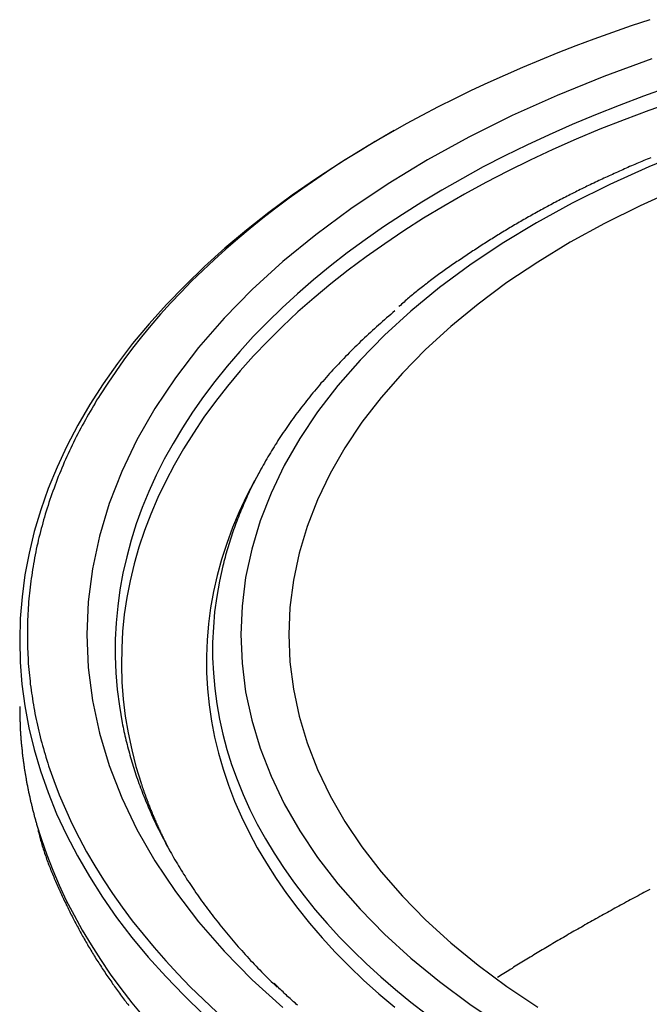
# Paper-space layout 'Layout1' of a CAD drawing. Extents: x -201 to 291, y 10 to 347.
# Tile 83 of 90: x 209.73 to 216.61, y 132.81 to 143.57. Entities that reach past the tile are written whole.
import ezdxf

# ---------------------------------------------------------------- set-up
doc = ezdxf.new("R2010")
doc.units = 0
doc.layers.add('DEFAULT', color=7, linetype='CONTINUOUS')
doc.layers.add('FTP-20T-40T', color=7, linetype='CONTINUOUS')

# ---------------------------------------------------------------- blocks, each defined once
blk = doc.blocks.new('SE6')
at = {"layer": 'FTP-20T-40T', "color": 7, "linetype": 'CONTINUOUS'}
blk.add_line((246.1208, 83.1302), (246.0821, 83.0593), dxfattribs=at)
for points in [[(248.654, 86.0599, 0), (248.532, 86.0192, 0), (248.41, 85.9773, 0), (248.29, 85.9342, 0), (248.172, 85.8898, 0), (248.055, 85.8442, 0), (247.939, 85.7974, 0), (247.825, 85.7494, 0), (247.712, 85.7003, 0), (247.6, 85.65, 0), (247.491, 85.5986, 0), (247.383, 85.546, 0), (247.276, 85.4924, 0), (247.171, 85.4376, 0), (247.068, 85.3819, 0), (246.967, 85.325, 0), (246.867, 85.2671, 0), (246.769, 85.2082, 0), (246.673, 85.1484, 0), (246.579, 85.0875, 0), (246.487, 85.0257, 0), (246.397, 84.9629, 0), (246.308, 84.8993, 0), (246.222, 84.8347, 0), (246.137, 84.7692, 0), (246.055, 84.7029, 0), (245.975, 84.6358, 0), (245.896, 84.5679, 0), (245.82, 84.4991, 0), (245.746, 84.4296, 0), (245.674, 84.3594, 0), (245.605, 84.2884, 0), (245.537, 84.2167, 0), (245.472, 84.1443, 0), (245.409, 84.0713, 0), (245.348, 83.9976, 0), (245.29, 83.9233, 0), (245.233, 83.8485, 0), (245.18, 83.773, 0), (245.128, 83.697, 0), (245.079, 83.6206, 0)], [(248.667, 85.8061, 0), (248.354, 85.6914, 0), (248.05, 85.568, 0), (247.758, 85.4361, 0), (247.476, 85.2961, 0), (247.208, 85.1484, 0), (246.952, 84.9931, 0), (246.709, 84.8308, 0), (246.481, 84.6619, 0), (246.267, 84.4867, 0), (246.068, 84.3056, 0), (245.885, 84.1191, 0), (245.719, 83.9277, 0), (245.568, 83.7317, 0), (245.434, 83.5318, 0), (245.318, 83.3283, 0), (245.219, 83.1217, 0), (245.138, 82.9126, 0), (245.074, 82.7014, 0), (245.029, 82.4887, 0), (245.001, 82.2749, 0), (244.992, 82.0607, 0), (245.001, 81.8464, 0), (245.029, 81.6327, 0), (245.074, 81.42, 0), (245.138, 81.2088, 0), (245.219, 80.9997, 0), (245.318, 80.7931, 0), (245.434, 80.5896, 0), (245.568, 80.3896, 0), (245.719, 80.1937, 0), (245.885, 80.0023, 0), (246.068, 79.8158, 0), (246.267, 79.6347, 0)], [(248.771, 85.6186, 0), (248.612, 85.5619, 0), (248.454, 85.5029, 0), (248.3, 85.4416, 0), (248.148, 85.3781, 0), (247.999, 85.3123, 0), (247.853, 85.2444, 0), (247.71, 85.1743, 0), (247.57, 85.1022, 0), (247.434, 85.028, 0), (247.3, 84.9519, 0), (247.17, 84.8738, 0), (247.044, 84.7939, 0), (246.921, 84.7121, 0), (246.802, 84.6286, 0), (246.686, 84.5433, 0), (246.574, 84.4563, 0), (246.467, 84.3678, 0), (246.363, 84.2777, 0), (246.263, 84.1861, 0), (246.167, 84.093, 0), (246.075, 83.9986, 0), (245.987, 83.9029, 0), (245.904, 83.8059, 0), (245.825, 83.7077, 0), (245.75, 83.6084, 0), (245.68, 83.5081, 0), (245.614, 83.4067, 0), (245.553, 83.3044, 0), (245.496, 83.2012, 0), (245.444, 83.0972, 0), (245.396, 82.9925, 0), (245.353, 82.8872, 0), (245.314, 82.7812, 0), (245.281, 82.6747, 0), (245.252, 82.5677, 0), (245.227, 82.4604, 0), (245.208, 82.3527, 0), (245.193, 82.2448, 0), (245.183, 82.1367, 0), (245.177, 82.0285, 0), (245.177, 81.9202, 0), (245.181, 81.812, 0), (245.19, 81.7038, 0), (245.204, 81.5959, 0), (245.222, 81.4881, 0)], [(248.81, 85.5268, 0), (248.647, 85.4693, 0), (248.487, 85.4094, 0), (248.329, 85.3471, 0), (248.175, 85.2825, 0), (248.023, 85.2156, 0), (247.875, 85.1464, 0), (247.729, 85.075, 0), (247.587, 85.0015, 0), (247.448, 84.9259, 0), (247.313, 84.8482, 0), (247.181, 84.7684, 0), (247.053, 84.6868, 0), (246.929, 84.6032, 0), (246.808, 84.5178, 0), (246.691, 84.4307, 0), (246.579, 84.3418, 0), (246.47, 84.2512, 0), (246.365, 84.159, 0), (246.265, 84.0653, 0), (246.169, 83.9701, 0), (246.077, 83.8736, 0), (245.989, 83.7756, 0), (245.906, 83.6764, 0), (245.828, 83.576, 0), (245.754, 83.4744, 0), (245.685, 83.3717, 0), (245.62, 83.2681, 0), (245.56, 83.1635, 0), (245.505, 83.058, 0), (245.454, 82.9518, 0), (245.408, 82.8448, 0), (245.367, 82.7372, 0), (245.331, 82.629, 0), (245.3, 82.5203, 0), (245.274, 82.4111, 0), (245.253, 82.3017, 0), (245.236, 82.1919, 0), (245.225, 82.0819, 0), (245.219, 81.9718, 0), (245.217, 81.8616, 0), (245.22, 81.7514, 0), (245.229, 81.6413, 0), (245.242, 81.5314, 0), (245.261, 81.4218, 0), (245.284, 81.3124, 0), (245.312, 81.2034, 0), (245.345, 81.0949, 0)], [(248.91, 85.2107, 0), (248.647, 85.1036, 0), (248.393, 84.9892, 0), (248.149, 84.8677, 0), (247.916, 84.7395, 0), (247.694, 84.6048, 0), (247.483, 84.464, 0), (247.285, 84.3175, 0), (247.1, 84.1654, 0), (246.927, 84.0083, 0), (246.769, 83.8465, 0), (246.624, 83.6805, 0), (246.493, 83.5105, 0), (246.377, 83.337, 0), (246.276, 83.1604, 0), (246.19, 82.9812, 0), (246.12, 82.7998, 0), (246.065, 82.6166, 0), (246.025, 82.432, 0), (246.002, 82.2466, 0), (245.994, 82.0607, 0), (246.002, 81.8748, 0), (246.025, 81.6894, 0), (246.065, 81.5048, 0), (246.12, 81.3216, 0), (246.19, 81.1402, 0), (246.276, 80.961, 0), (246.377, 80.7844, 0), (246.493, 80.6109, 0), (246.624, 80.4409, 0), (246.769, 80.2748, 0), (246.927, 80.113, 0), (247.1, 79.9559, 0), (247.285, 79.8039, 0), (247.483, 79.6573, 0), (247.694, 79.5165, 0)], [(246.306, 82.0607, 0), (246.313, 81.8836, 0), (246.336, 81.707, 0), (246.373, 81.5312, 0), (246.426, 81.3567, 0), (246.493, 81.1839, 0), (246.575, 81.0132, 0), (246.671, 80.845, 0), (246.781, 80.6798, 0), (246.906, 80.5179, 0), (247.044, 80.3597, 0), (247.195, 80.2056, 0), (247.359, 80.0559, 0), (247.536, 79.9111, 0), (247.724, 79.7715, 0), (247.925, 79.6374, 0)], [(248.832, 84.959, 0), (248.591, 84.85, 0), (248.358, 84.7344, 0), (248.136, 84.6122, 0), (247.925, 84.484, 0), (247.724, 84.3499, 0), (247.536, 84.2102, 0), (247.359, 84.0654, 0), (247.195, 83.9158, 0), (247.044, 83.7617, 0), (246.906, 83.6035, 0), (246.781, 83.4416, 0), (246.671, 83.2763, 0), (246.575, 83.1082, 0), (246.493, 82.9375, 0), (246.426, 82.7647, 0), (246.373, 82.5902, 0), (246.336, 82.4144, 0), (246.313, 82.2377, 0), (246.306, 82.0607, 0)], [(246.991, 85.3385, 0), (246.817, 85.238, 0), (246.648, 85.1344, 0), (246.485, 85.0279, 0), (246.327, 84.9185, 0), (246.175, 84.8063, 0), (246.03, 84.6916, 0), (245.89, 84.5742, 0), (245.757, 84.4545, 0), (245.631, 84.3324, 0), (245.51, 84.2082, 0), (245.397, 84.0819, 0), (245.29, 83.9536, 0), (245.191, 83.8235, 0), (245.098, 83.6916, 0), (245.012, 83.5582, 0), (244.934, 83.4234, 0), (244.863, 83.2871, 0), (244.799, 83.1497, 0), (244.742, 83.0113, 0), (244.693, 82.8718, 0), (244.651, 82.7316, 0), (244.617, 82.5907, 0), (244.59, 82.4493, 0), (244.571, 82.3074, 0), (244.56, 82.1653, 0), (244.556, 82.023, 0), (244.559, 81.8807, 0), (244.57, 81.7386, 0), (244.589, 81.5967, 0), (244.616, 81.4553, 0), (244.649, 81.3143, 0), (244.691, 81.1741, 0), (244.74, 81.0346, 0), (244.796, 80.8961, 0), (244.86, 80.7586, 0), (244.931, 80.6224, 0), (245.009, 80.4874, 0), (245.094, 80.3539, 0), (245.186, 80.222, 0), (245.286, 80.0918, 0), (245.392, 79.9635, 0), (245.505, 79.8371, 0), (245.625, 79.7127, 0), (245.751, 79.5906, 0)], [(246.996, 84.1668, 0), (246.982, 84.1553, 0), (246.968, 84.1436, 0), (246.955, 84.132, 0), (246.941, 84.1203, 0), (246.928, 84.1086, 0), (246.914, 84.0969, 0), (246.901, 84.0852, 0), (246.888, 84.0734, 0), (246.875, 84.0616, 0), (246.862, 84.0498, 0), (246.849, 84.0379, 0), (246.836, 84.026, 0), (246.823, 84.0141, 0), (246.81, 84.0022, 0), (246.797, 83.9902, 0), (246.785, 83.9782, 0), (246.772, 83.9662, 0), (246.76, 83.9542, 0), (246.747, 83.9421, 0), (246.735, 83.93, 0), (246.723, 83.9179, 0), (246.711, 83.9057, 0), (246.699, 83.8935, 0), (246.687, 83.8813, 0), (246.675, 83.8691, 0), (246.663, 83.8569, 0), (246.651, 83.8446, 0), (246.639, 83.8323, 0), (246.628, 83.82, 0), (246.616, 83.8076, 0), (246.605, 83.7953, 0), (246.593, 83.7829, 0), (246.582, 83.7705, 0), (246.571, 83.758, 0), (246.559, 83.7456, 0), (246.548, 83.7331, 0), (246.537, 83.7206, 0), (246.526, 83.708, 0), (246.515, 83.6955, 0), (246.505, 83.6829, 0), (246.494, 83.6703, 0), (246.483, 83.6577, 0), (246.473, 83.6451, 0), (246.462, 83.6324, 0), (246.452, 83.6197, 0), (246.442, 83.607, 0), (246.431, 83.5943, 0), (246.421, 83.5815, 0), (246.411, 83.5687, 0), (246.401, 83.5559, 0), (246.391, 83.5431, 0), (246.381, 83.5303, 0), (246.372, 83.5174, 0), (246.362, 83.5046, 0), (246.352, 83.4917, 0), (246.343, 83.4788, 0), (246.333, 83.4658, 0), (246.324, 83.4529, 0), (246.315, 83.4399, 0), (246.306, 83.4269, 0), (246.297, 83.4139, 0), (246.288, 83.4009, 0), (246.279, 83.3878, 0), (246.27, 83.3747, 0), (246.261, 83.3617, 0), (246.252, 83.3486, 0), (246.244, 83.3354, 0), (246.235, 83.3223, 0), (246.227, 83.3091, 0), (246.218, 83.296, 0), (246.21, 83.2828, 0), (246.202, 83.2696, 0), (246.194, 83.2563, 0), (246.186, 83.2431, 0), (246.178, 83.2298, 0), (246.17, 83.2166, 0), (246.162, 83.2033, 0), (246.154, 83.19, 0), (246.147, 83.1766, 0), (246.139, 83.1633, 0), (246.132, 83.1499, 0), (246.124, 83.1366, 0), (246.117, 83.1232, 0), (246.11, 83.1098, 0), (246.103, 83.0964, 0), (246.096, 83.0829, 0), (246.089, 83.0695, 0), (246.082, 83.056, 0), (246.075, 83.0425, 0), (246.068, 83.0291, 0), (246.062, 83.0155, 0), (246.055, 83.002, 0), (246.049, 82.9885, 0), (246.042, 82.975, 0), (246.036, 82.9614, 0), (246.03, 82.9478, 0), (246.024, 82.9343, 0), (246.018, 82.9207, 0), (246.012, 82.9071, 0), (246.006, 82.8934, 0), (246, 82.8798, 0), (245.994, 82.8662, 0), (245.989, 82.8525, 0), (245.983, 82.8388, 0), (245.978, 82.8252, 0), (245.972, 82.8115, 0), (245.967, 82.7978, 0), (245.962, 82.7841, 0), (245.957, 82.7703, 0), (245.952, 82.7566, 0), (245.947, 82.7429, 0), (245.942, 82.7291, 0), (245.937, 82.7153, 0), (245.933, 82.7016, 0), (245.928, 82.6878, 0), (245.924, 82.674, 0), (245.919, 82.6602, 0), (245.915, 82.6464, 0), (245.911, 82.6326, 0), (245.907, 82.6187, 0), (245.902, 82.6049, 0), (245.899, 82.5911, 0), (245.895, 82.5772, 0), (245.891, 82.5633, 0), (245.887, 82.5495, 0), (245.883, 82.5356, 0), (245.88, 82.5217, 0), (245.876, 82.5078, 0)], [(245.079, 83.6206, 0), (245.068, 83.6025, 0), (245.056, 83.5845, 0), (245.046, 83.5664, 0), (245.035, 83.5483, 0), (245.024, 83.5302, 0), (245.014, 83.5121, 0), (245.003, 83.4939, 0), (244.993, 83.4757, 0), (244.983, 83.4575, 0), (244.973, 83.4392, 0), (244.963, 83.421, 0), (244.953, 83.4027, 0), (244.943, 83.3843, 0), (244.934, 83.366, 0), (244.924, 83.3476, 0), (244.915, 83.3293, 0), (244.906, 83.3108, 0), (244.897, 83.2924, 0), (244.888, 83.274, 0), (244.88, 83.2555, 0), (244.871, 83.237, 0), (244.863, 83.2185, 0), (244.854, 83.2, 0), (244.846, 83.1814, 0), (244.838, 83.1628, 0), (244.83, 83.1442, 0), (244.823, 83.1256, 0), (244.815, 83.107, 0), (244.807, 83.0883, 0), (244.8, 83.0697, 0), (244.793, 83.051, 0), (244.786, 83.0323, 0), (244.779, 83.0136, 0), (244.772, 82.9948, 0), (244.765, 82.9761, 0), (244.759, 82.9573, 0), (244.752, 82.9385, 0), (244.746, 82.9198, 0), (244.74, 82.9009, 0), (244.734, 82.8821, 0), (244.728, 82.8633, 0), (244.722, 82.8444, 0), (244.717, 82.8256, 0), (244.711, 82.8067, 0), (244.706, 82.7878, 0), (244.701, 82.7689, 0), (244.696, 82.7499, 0), (244.691, 82.731, 0), (244.686, 82.7121, 0), (244.681, 82.6931, 0), (244.677, 82.6742, 0), (244.673, 82.6552, 0), (244.668, 82.6362, 0), (244.664, 82.6172, 0), (244.66, 82.5982, 0), (244.656, 82.5792, 0), (244.653, 82.5602, 0), (244.649, 82.5411, 0), (244.646, 82.5221, 0), (244.643, 82.503, 0), (244.639, 82.484, 0), (244.636, 82.4649, 0), (244.634, 82.4458, 0), (244.631, 82.4268, 0), (244.628, 82.4077, 0), (244.626, 82.3886, 0), (244.624, 82.3695, 0), (244.621, 82.3504, 0), (244.619, 82.3313, 0), (244.618, 82.3122, 0), (244.616, 82.293, 0), (244.614, 82.2739, 0), (244.613, 82.2548, 0), (244.611, 82.2357, 0), (244.61, 82.2165, 0), (244.609, 82.1974, 0), (244.608, 82.1783, 0), (244.607, 82.1591, 0), (244.607, 82.14, 0), (244.606, 82.1209, 0), (244.606, 82.1017, 0), (244.606, 82.0826, 0), (244.606, 82.0634, 0), (244.606, 82.0443, 0), (244.606, 82.0252, 0), (244.606, 82.006, 0), (244.607, 81.9869, 0), (244.607, 81.9677, 0), (244.608, 81.9486, 0), (244.609, 81.9295, 0), (244.61, 81.9103, 0), (244.611, 81.8912, 0), (244.612, 81.8721, 0), (244.614, 81.8529, 0), (244.615, 81.8338, 0), (244.617, 81.8147, 0), (244.619, 81.7956, 0), (244.621, 81.7765, 0), (244.623, 81.7574, 0), (244.625, 81.7383, 0), (244.628, 81.7192, 0), (244.63, 81.7001, 0), (244.633, 81.681, 0), (244.636, 81.662, 0), (244.639, 81.6429, 0), (244.642, 81.6238, 0), (244.645, 81.6048, 0), (244.648, 81.5857, 0), (244.652, 81.5667, 0), (244.655, 81.5477, 0), (244.659, 81.5286, 0), (244.663, 81.5096, 0), (244.667, 81.4906, 0), (244.671, 81.4717, 0), (244.676, 81.4527, 0), (244.68, 81.4337, 0), (244.685, 81.4147, 0), (244.689, 81.3958, 0), (244.694, 81.3769, 0), (244.699, 81.3579, 0), (244.704, 81.339, 0), (244.71, 81.3201, 0), (244.715, 81.3012, 0), (244.721, 81.2824, 0), (244.726, 81.2635, 0), (244.732, 81.2447, 0), (244.738, 81.2258, 0), (244.744, 81.207, 0)], [(246.083, 83.0618, 0), (246.031, 82.9608, 0), (245.983, 82.8589, 0), (245.94, 82.7564, 0), (245.902, 82.6532, 0), (245.868, 82.5495, 0), (245.839, 82.4453, 0), (245.816, 82.3407, 0), (245.797, 82.2357, 0), (245.783, 82.1305, 0), (245.774, 82.0251, 0), (245.77, 81.9197, 0), (245.77, 81.8142, 0), (245.776, 81.7087, 0), (245.787, 81.6034, 0), (245.802, 81.4982, 0), (245.823, 81.3934, 0), (245.848, 81.2889, 0), (245.878, 81.1848, 0), (245.913, 81.0812, 0), (245.953, 80.9783, 0), (245.997, 80.8759, 0), (246.047, 80.7744, 0), (246.101, 80.6736, 0), (246.16, 80.5737, 0), (246.223, 80.4747, 0), (246.291, 80.3768, 0), (246.364, 80.2799, 0), (246.441, 80.1842, 0), (246.522, 80.0898, 0), (246.608, 79.9966, 0), (246.698, 79.9048, 0), (246.792, 79.8145, 0), (246.891, 79.7256, 0), (246.994, 79.6384, 0)], [(245.876, 82.5078, 0), (245.854, 82.4088, 0), (245.837, 82.3094, 0), (245.823, 82.2098, 0), (245.815, 82.1101, 0), (245.81, 82.0103, 0), (245.81, 81.9104, 0), (245.815, 81.8105, 0), (245.824, 81.7108, 0), (245.837, 81.6112, 0), (245.855, 81.5119, 0), (245.877, 81.4128, 0), (245.903, 81.3141, 0), (245.934, 81.2159, 0), (245.97, 81.1181, 0), (246.009, 81.0209, 0), (246.053, 80.9243, 0), (246.101, 80.8284, 0), (246.154, 80.7332, 0), (246.21, 80.6388, 0), (246.271, 80.5453, 0), (246.336, 80.4528, 0), (246.405, 80.3612, 0), (246.478, 80.2707, 0), (246.555, 80.1812, 0), (246.636, 80.093, 0), (246.721, 80.006, 0), (246.81, 79.9203, 0), (246.903, 79.8359, 0), (246.999, 79.7529, 0), (247.099, 79.6714, 0), (247.202, 79.5913, 0)], [(244.556, 81.5933, 0), (244.556, 81.5873, 0), (244.556, 81.5813, 0), (244.556, 81.5752, 0), (244.556, 81.5692, 0), (244.556, 81.5632, 0), (244.556, 81.5572, 0), (244.556, 81.5512, 0), (244.556, 81.5452, 0), (244.556, 81.5392, 0), (244.556, 81.5332, 0), (244.556, 81.5272, 0), (244.557, 81.5212, 0), (244.557, 81.5152, 0), (244.557, 81.5091, 0), (244.557, 81.5031, 0), (244.557, 81.4971, 0), (244.558, 81.4911, 0), (244.558, 81.4851, 0), (244.558, 81.4791, 0), (244.558, 81.4731, 0), (244.559, 81.4671, 0), (244.559, 81.4611, 0), (244.559, 81.4551, 0), (244.559, 81.4491, 0), (244.56, 81.4431, 0), (244.56, 81.4371, 0), (244.561, 81.431, 0), (244.561, 81.425, 0), (244.561, 81.419, 0), (244.562, 81.413, 0), (244.562, 81.407, 0), (244.563, 81.401, 0), (244.563, 81.395, 0), (244.563, 81.389, 0), (244.564, 81.383, 0), (244.564, 81.377, 0), (244.565, 81.371, 0), (244.565, 81.365, 0), (244.566, 81.359, 0), (244.566, 81.353, 0), (244.567, 81.347, 0), (244.568, 81.341, 0), (244.568, 81.335, 0), (244.569, 81.329, 0), (244.569, 81.323, 0), (244.57, 81.317, 0), (244.571, 81.311, 0), (244.571, 81.305, 0), (244.572, 81.299, 0), (244.573, 81.293, 0), (244.573, 81.287, 0), (244.574, 81.281, 0), (244.575, 81.275, 0), (244.575, 81.269, 0), (244.576, 81.263, 0), (244.577, 81.257, 0), (244.578, 81.251, 0), (244.578, 81.245, 0), (244.579, 81.2391, 0), (244.58, 81.2331, 0), (244.581, 81.2271, 0), (244.582, 81.2211, 0), (244.582, 81.2151, 0), (244.583, 81.2091, 0), (244.584, 81.2031, 0), (244.585, 81.1971, 0), (244.586, 81.1911, 0), (244.587, 81.1851, 0), (244.588, 81.1792, 0), (244.589, 81.1732, 0), (244.59, 81.1672, 0), (244.591, 81.1612, 0), (244.592, 81.1552, 0), (244.593, 81.1492, 0), (244.594, 81.1433, 0), (244.595, 81.1373, 0), (244.596, 81.1313, 0), (244.597, 81.1253, 0), (244.598, 81.1193, 0), (244.599, 81.1134, 0), (244.6, 81.1074, 0), (244.601, 81.1014, 0), (244.602, 81.0954, 0), (244.603, 81.0895, 0), (244.604, 81.0835, 0), (244.606, 81.0775, 0), (244.607, 81.0715, 0), (244.608, 81.0656, 0), (244.609, 81.0596, 0), (244.61, 81.0536, 0), (244.612, 81.0477, 0), (244.613, 81.0417, 0), (244.614, 81.0357, 0), (244.615, 81.0298, 0), (244.617, 81.0238, 0), (244.618, 81.0178, 0), (244.619, 81.0119, 0), (244.621, 81.0059, 0), (244.622, 81, 0), (244.623, 80.994, 0), (244.625, 80.988, 0), (244.626, 80.9821, 0), (244.627, 80.9761, 0), (244.629, 80.9702, 0), (244.63, 80.9642, 0), (244.632, 80.9583, 0), (244.633, 80.9523, 0), (244.634, 80.9464, 0), (244.636, 80.9404, 0), (244.637, 80.9345, 0), (244.639, 80.9285, 0), (244.64, 80.9226, 0), (244.642, 80.9166, 0), (244.643, 80.9107, 0), (244.645, 80.9047, 0), (244.647, 80.8988, 0), (244.648, 80.8929, 0), (244.65, 80.8869, 0), (244.651, 80.881, 0), (244.653, 80.875, 0), (244.655, 80.8691, 0), (244.656, 80.8632, 0), (244.658, 80.8572, 0), (244.659, 80.8513, 0), (244.661, 80.8454, 0), (244.663, 80.8394, 0), (244.665, 80.8335, 0), (244.666, 80.8276, 0)], [(245.222, 81.4881, 0), (245.225, 81.4739, 0), (245.228, 81.4597, 0), (245.231, 81.4455, 0), (245.234, 81.4313, 0), (245.237, 81.4172, 0), (245.24, 81.403, 0), (245.243, 81.3888, 0), (245.247, 81.3747, 0), (245.25, 81.3605, 0), (245.254, 81.3464, 0), (245.257, 81.3323, 0), (245.261, 81.3181, 0), (245.265, 81.304, 0), (245.269, 81.2899, 0), (245.273, 81.2758, 0), (245.277, 81.2617, 0), (245.281, 81.2476, 0), (245.285, 81.2335, 0), (245.289, 81.2194, 0), (245.294, 81.2054, 0), (245.298, 81.1913, 0), (245.302, 81.1772, 0), (245.307, 81.1632, 0), (245.312, 81.1492, 0), (245.316, 81.1351, 0), (245.321, 81.1211, 0), (245.326, 81.1071, 0), (245.331, 81.0931, 0), (245.336, 81.0791, 0), (245.341, 81.0652, 0), (245.347, 81.0512, 0), (245.352, 81.0373, 0), (245.357, 81.0233, 0), (245.363, 81.0094, 0), (245.369, 80.9954, 0), (245.374, 80.9815, 0), (245.38, 80.9676, 0), (245.386, 80.9537, 0), (245.392, 80.9399, 0), (245.398, 80.926, 0), (245.404, 80.9121, 0), (245.41, 80.8983, 0), (245.416, 80.8845, 0), (245.422, 80.8706, 0), (245.429, 80.8568, 0), (245.435, 80.843, 0), (245.442, 80.8293, 0), (245.448, 80.8155, 0), (245.455, 80.8017, 0), (245.462, 80.788, 0), (245.469, 80.7743, 0), (245.476, 80.7605, 0), (245.483, 80.7468, 0), (245.49, 80.7331, 0), (245.497, 80.7195, 0), (245.504, 80.7058, 0), (245.511, 80.6922, 0), (245.519, 80.6785, 0), (245.526, 80.6649, 0), (245.534, 80.6513, 0), (245.542, 80.6377, 0), (245.549, 80.6241, 0), (245.557, 80.6106, 0), (245.565, 80.597, 0), (245.573, 80.5835, 0), (245.581, 80.57, 0), (245.589, 80.5565, 0), (245.597, 80.543, 0), (245.606, 80.5295, 0), (245.614, 80.5161, 0), (245.622, 80.5026, 0), (245.631, 80.4892, 0), (245.639, 80.4758, 0), (245.648, 80.4624, 0), (245.657, 80.4491, 0), (245.666, 80.4357, 0), (245.675, 80.4224, 0), (245.684, 80.4091, 0), (245.693, 80.3958, 0), (245.702, 80.3825, 0), (245.711, 80.3692, 0), (245.72, 80.356, 0), (245.73, 80.3427, 0), (245.739, 80.3295, 0), (245.749, 80.3163, 0), (245.758, 80.3032, 0), (245.768, 80.29, 0), (245.778, 80.2769, 0), (245.787, 80.2638, 0), (245.797, 80.2507, 0), (245.807, 80.2376, 0), (245.817, 80.2245, 0), (245.827, 80.2115, 0), (245.838, 80.1985, 0), (245.848, 80.1855, 0), (245.858, 80.1725, 0), (245.869, 80.1595, 0), (245.879, 80.1466, 0), (245.89, 80.1337, 0), (245.9, 80.1208, 0), (245.911, 80.1079, 0), (245.922, 80.095, 0), (245.933, 80.0822, 0), (245.944, 80.0694, 0), (245.955, 80.0566, 0), (245.966, 80.0438, 0), (245.977, 80.0311, 0), (245.988, 80.0184, 0), (246, 80.0056, 0), (246.011, 79.993, 0), (246.023, 79.9803, 0), (246.034, 79.9677, 0), (246.046, 79.955, 0), (246.057, 79.9424, 0), (246.069, 79.9299, 0), (246.081, 79.9173, 0), (246.093, 79.9048, 0), (246.105, 79.8923, 0), (246.117, 79.8798, 0), (246.129, 79.8674, 0), (246.141, 79.8549, 0), (246.154, 79.8425, 0), (246.166, 79.8301, 0), (246.178, 79.8178, 0), (246.191, 79.8054, 0), (246.203, 79.7931, 0), (246.216, 79.7808, 0), (246.229, 79.7686, 0)], [(244.744, 81.207, 0), (244.777, 81.1127, 0), (244.813, 81.0189, 0), (244.853, 80.9255, 0), (244.895, 80.8326, 0), (244.942, 80.7402, 0), (244.991, 80.6484, 0), (245.044, 80.5572, 0), (245.1, 80.4667, 0), (245.16, 80.3769, 0), (245.223, 80.2878, 0), (245.288, 80.1995, 0), (245.358, 80.112, 0), (245.43, 80.0254, 0), (245.505, 79.9397, 0), (245.584, 79.8549, 0), (245.665, 79.771, 0), (245.75, 79.6882, 0), (245.838, 79.6064, 0)], [(245.345, 81.0949, 0), (245.346, 81.0914, 0), (245.347, 81.0878, 0), (245.349, 81.0843, 0), (245.35, 81.0807, 0), (245.351, 81.0772, 0), (245.352, 81.0737, 0), (245.353, 81.0701, 0), (245.355, 81.0666, 0), (245.356, 81.063, 0), (245.357, 81.0595, 0), (245.358, 81.056, 0), (245.359, 81.0524, 0), (245.361, 81.0489, 0), (245.362, 81.0454, 0), (245.363, 81.0418, 0), (245.364, 81.0383, 0), (245.366, 81.0348, 0), (245.367, 81.0312, 0), (245.368, 81.0277, 0), (245.369, 81.0242, 0), (245.371, 81.0206, 0), (245.372, 81.0171, 0), (245.373, 81.0136, 0), (245.374, 81.0101, 0), (245.376, 81.0065, 0), (245.377, 81.003, 0), (245.378, 80.9995, 0), (245.38, 80.9959, 0), (245.381, 80.9924, 0), (245.382, 80.9889, 0), (245.384, 80.9854, 0), (245.385, 80.9818, 0), (245.386, 80.9783, 0), (245.388, 80.9748, 0), (245.389, 80.9713, 0), (245.39, 80.9678, 0), (245.392, 80.9642, 0), (245.393, 80.9607, 0), (245.394, 80.9572, 0), (245.396, 80.9537, 0), (245.397, 80.9502, 0), (245.399, 80.9467, 0), (245.4, 80.9431, 0), (245.401, 80.9396, 0), (245.403, 80.9361, 0), (245.404, 80.9326, 0), (245.405, 80.9291, 0), (245.407, 80.9256, 0), (245.408, 80.9221, 0), (245.41, 80.9185, 0), (245.411, 80.915, 0), (245.413, 80.9115, 0), (245.414, 80.908, 0), (245.415, 80.9045, 0), (245.417, 80.901, 0), (245.418, 80.8975, 0), (245.42, 80.894, 0), (245.421, 80.8905, 0), (245.423, 80.887, 0), (245.424, 80.8835, 0), (245.426, 80.88, 0), (245.427, 80.8765, 0), (245.429, 80.873, 0), (245.43, 80.8695, 0), (245.432, 80.866, 0), (245.433, 80.8625, 0), (245.435, 80.859, 0), (245.436, 80.8555, 0), (245.438, 80.852, 0), (245.439, 80.8485, 0), (245.441, 80.845, 0), (245.442, 80.8415, 0), (245.444, 80.838, 0), (245.445, 80.8345, 0), (245.447, 80.831, 0), (245.448, 80.8275, 0), (245.45, 80.824, 0), (245.452, 80.8205, 0), (245.453, 80.817, 0), (245.455, 80.8135, 0), (245.456, 80.8101, 0), (245.458, 80.8066, 0), (245.459, 80.8031, 0), (245.461, 80.7996, 0), (245.463, 80.7961, 0), (245.464, 80.7926, 0), (245.466, 80.7891, 0), (245.467, 80.7857, 0), (245.469, 80.7822, 0), (245.471, 80.7787, 0), (245.472, 80.7752, 0), (245.474, 80.7717, 0), (245.476, 80.7683, 0), (245.477, 80.7648, 0), (245.479, 80.7613, 0), (245.481, 80.7578, 0), (245.482, 80.7544, 0), (245.484, 80.7509, 0), (245.486, 80.7474, 0), (245.487, 80.7439, 0), (245.489, 80.7405, 0), (245.491, 80.737, 0), (245.492, 80.7335, 0), (245.494, 80.73, 0), (245.496, 80.7266, 0), (245.497, 80.7231, 0), (245.499, 80.7196, 0), (245.501, 80.7162, 0), (245.503, 80.7127, 0), (245.504, 80.7092, 0), (245.506, 80.7058, 0), (245.508, 80.7023, 0), (245.51, 80.6989, 0), (245.511, 80.6954, 0), (245.513, 80.6919, 0), (245.515, 80.6885, 0), (245.517, 80.685, 0), (245.518, 80.6816, 0), (245.52, 80.6781, 0), (245.522, 80.6746, 0), (245.524, 80.6712, 0), (245.525, 80.6677, 0), (245.527, 80.6643, 0), (245.529, 80.6608, 0), (245.531, 80.6574, 0), (245.533, 80.6539, 0), (245.534, 80.6505, 0), (245.536, 80.647, 0)], [(244.666, 80.8276, 0), (244.697, 80.7277, 0), (244.732, 80.6282, 0), (244.771, 80.5291, 0), (244.813, 80.4306, 0), (244.859, 80.3326, 0), (244.909, 80.2353, 0), (244.963, 80.1386, 0), (245.02, 80.0426, 0), (245.081, 79.9473, 0), (245.145, 79.8529, 0), (245.213, 79.7593, 0), (245.285, 79.6666, 0), (245.36, 79.5748, 0)]]:
    blk.add_polyline3d(points, dxfattribs=at)
at = {"layer": 'FTP-20T-40T', "color": 7}
for points in [[(248.66, 85.1626, 0), (248.648, 85.1579, 0), (248.636, 85.1531, 0), (248.625, 85.1483, 0), (248.614, 85.1435, 0), (248.602, 85.1386, 0), (248.591, 85.1338, 0), (248.579, 85.1289, 0), (248.568, 85.124, 0), (248.556, 85.1191, 0), (248.545, 85.1142, 0), (248.534, 85.1093, 0), (248.522, 85.1044, 0), (248.511, 85.0994, 0), (248.5, 85.0945, 0), (248.488, 85.0895, 0), (248.477, 85.0845, 0), (248.466, 85.0795, 0), (248.455, 85.0745, 0), (248.443, 85.0694, 0), (248.432, 85.0644, 0), (248.421, 85.0593, 0), (248.41, 85.0543, 0), (248.399, 85.0492, 0), (248.388, 85.0441, 0), (248.376, 85.039, 0), (248.365, 85.0338, 0), (248.354, 85.0287, 0), (248.343, 85.0235, 0), (248.332, 85.0184, 0), (248.321, 85.0132, 0), (248.31, 85.008, 0), (248.299, 85.0028, 0), (248.288, 84.9975, 0), (248.277, 84.9923, 0), (248.266, 84.987, 0), (248.255, 84.9818, 0), (248.244, 84.9765, 0), (248.234, 84.9712, 0), (248.223, 84.9659, 0), (248.212, 84.9606, 0), (248.201, 84.9552, 0), (248.19, 84.9499, 0), (248.179, 84.9445, 0), (248.169, 84.9391, 0), (248.158, 84.9337, 0), (248.147, 84.9283, 0), (248.136, 84.9229, 0), (248.126, 84.9175, 0), (248.115, 84.912, 0), (248.104, 84.9066, 0), (248.094, 84.9011, 0), (248.083, 84.8956, 0), (248.072, 84.8901, 0), (248.062, 84.8846, 0), (248.051, 84.8791, 0), (248.041, 84.8735, 0), (248.03, 84.868, 0), (248.02, 84.8624, 0), (248.009, 84.8568, 0), (247.999, 84.8513, 0), (247.988, 84.8456, 0), (247.978, 84.84, 0), (247.967, 84.8344, 0), (247.957, 84.8288, 0), (247.947, 84.8231, 0), (247.936, 84.8174, 0), (247.926, 84.8118, 0), (247.916, 84.8061, 0), (247.905, 84.8004, 0), (247.895, 84.7947, 0), (247.885, 84.7889, 0), (247.875, 84.7832, 0), (247.865, 84.7774, 0), (247.854, 84.7717, 0), (247.844, 84.7659, 0), (247.834, 84.7601, 0), (247.824, 84.7543, 0), (247.814, 84.7485, 0), (247.804, 84.7427, 0), (247.794, 84.7369, 0), (247.784, 84.731, 0), (247.774, 84.7252, 0), (247.764, 84.7193, 0), (247.754, 84.7134, 0), (247.744, 84.7075, 0), (247.735, 84.7016, 0), (247.725, 84.6957, 0), (247.715, 84.6898, 0), (247.705, 84.6838, 0), (247.695, 84.6779, 0), (247.685, 84.6719, 0), (247.676, 84.6659, 0), (247.666, 84.6599, 0), (247.656, 84.6539, 0), (247.647, 84.6479, 0), (247.637, 84.6419, 0), (247.627, 84.6358, 0), (247.618, 84.6298, 0), (247.608, 84.6237, 0), (247.598, 84.6176, 0), (247.589, 84.6115, 0), (247.579, 84.6054, 0), (247.57, 84.5992, 0), (247.56, 84.5931, 0), (247.551, 84.5869, 0), (247.541, 84.5808, 0), (247.532, 84.5746, 0), (247.522, 84.5684, 0), (247.513, 84.5622, 0), (247.503, 84.5559, 0), (247.494, 84.5497, 0), (247.484, 84.5434, 0), (247.475, 84.5372, 0), (247.465, 84.5309, 0), (247.456, 84.5246, 0), (247.446, 84.5182, 0), (247.437, 84.5119, 0), (247.428, 84.5055, 0), (247.418, 84.4992, 0), (247.409, 84.4928, 0), (247.399, 84.4864, 0), (247.39, 84.48, 0), (247.381, 84.4736, 0), (247.371, 84.4671, 0), (247.362, 84.4607, 0), (247.353, 84.4542, 0), (247.343, 84.4477, 0), (247.334, 84.4413, 0), (247.325, 84.4348, 0), (247.316, 84.4283, 0), (247.307, 84.4217, 0), (247.298, 84.4152, 0), (247.288, 84.4087, 0), (247.279, 84.4021, 0), (247.27, 84.3956, 0), (247.261, 84.389, 0), (247.252, 84.3825, 0), (247.244, 84.3759, 0), (247.235, 84.3693, 0), (247.226, 84.3628, 0), (247.217, 84.3562, 0), (247.208, 84.3496, 0), (247.2, 84.343, 0), (247.191, 84.3364, 0), (247.183, 84.3298, 0), (247.174, 84.3232, 0), (247.166, 84.3166, 0), (247.158, 84.31, 0), (247.149, 84.3034, 0), (247.141, 84.2968, 0), (247.133, 84.2902, 0), (247.125, 84.2836, 0), (247.117, 84.277, 0), (247.109, 84.2704, 0), (247.101, 84.2638, 0), (247.093, 84.2572, 0), (247.086, 84.2506, 0), (247.078, 84.244, 0), (247.07, 84.2374, 0), (247.063, 84.2306, 0), (247.055, 84.2237, 0), (247.047, 84.2167, 0), (247.039, 84.2096, 0), (247.031, 84.2022, 0), (247.022, 84.1946, 0)], [(248.654, 80.4041, 0), (248.641, 80.3973, 0), (248.628, 80.3904, 0), (248.615, 80.3836, 0), (248.603, 80.3767, 0), (248.59, 80.3699, 0), (248.577, 80.363, 0), (248.564, 80.3562, 0), (248.552, 80.3493, 0), (248.539, 80.3425, 0), (248.526, 80.3356, 0), (248.514, 80.3288, 0), (248.501, 80.322, 0), (248.488, 80.3151, 0), (248.476, 80.3083, 0), (248.463, 80.3015, 0), (248.451, 80.2947, 0), (248.438, 80.2878, 0), (248.426, 80.281, 0), (248.414, 80.2742, 0), (248.401, 80.2674, 0), (248.389, 80.2606, 0), (248.377, 80.2538, 0), (248.364, 80.247, 0), (248.352, 80.2402, 0), (248.34, 80.2334, 0), (248.328, 80.2266, 0), (248.316, 80.2198, 0), (248.303, 80.213, 0), (248.291, 80.2062, 0), (248.279, 80.1994, 0), (248.267, 80.1926, 0), (248.255, 80.1859, 0), (248.243, 80.1791, 0), (248.231, 80.1723, 0), (248.22, 80.1655, 0), (248.208, 80.1588, 0), (248.196, 80.152, 0), (248.184, 80.1453, 0), (248.172, 80.1385, 0), (248.16, 80.1318, 0), (248.149, 80.125, 0), (248.137, 80.1183, 0), (248.125, 80.1116, 0), (248.114, 80.1048, 0), (248.102, 80.0981, 0), (248.091, 80.0914, 0), (248.079, 80.0846, 0), (248.068, 80.0779, 0), (248.056, 80.0712, 0), (248.045, 80.0644, 0), (248.033, 80.0577, 0), (248.022, 80.051, 0), (248.01, 80.0443, 0), (247.999, 80.0375, 0), (247.988, 80.0308, 0), (247.976, 80.0241, 0), (247.965, 80.0174, 0), (247.954, 80.0107, 0), (247.943, 80.004, 0), (247.931, 79.9973, 0), (247.92, 79.9906, 0), (247.909, 79.9839, 0), (247.898, 79.9772, 0), (247.887, 79.9705, 0), (247.876, 79.9638, 0), (247.865, 79.9571, 0), (247.854, 79.9504, 0), (247.843, 79.9437, 0), (247.832, 79.9371, 0), (247.821, 79.9304, 0), (247.811, 79.9237, 0), (247.8, 79.917, 0), (247.789, 79.9104, 0), (247.778, 79.9037, 0), (247.767, 79.8971, 0), (247.757, 79.8904, 0), (247.746, 79.8838, 0), (247.736, 79.8771, 0), (247.725, 79.8705, 0), (247.714, 79.8638, 0), (247.704, 79.8572, 0), (247.693, 79.8506, 0), (247.683, 79.844, 0), (247.673, 79.8374, 0), (247.662, 79.8307, 0)], [(244.675, 80.7913, 0), (244.677, 80.7808, 0), (244.68, 80.7706, 0), (244.682, 80.7608, 0), (244.685, 80.7512, 0), (244.687, 80.7418, 0), (244.69, 80.7324, 0), (244.692, 80.7232, 0), (244.695, 80.7139, 0), (244.697, 80.7046, 0), (244.7, 80.6953, 0), (244.703, 80.6859, 0), (244.706, 80.6765, 0), (244.709, 80.6671, 0), (244.712, 80.6577, 0), (244.715, 80.6482, 0), (244.718, 80.6387, 0), (244.721, 80.6292, 0), (244.725, 80.6197, 0), (244.728, 80.6102, 0), (244.731, 80.6006, 0), (244.735, 80.5911, 0), (244.738, 80.5815, 0), (244.742, 80.5719, 0), (244.746, 80.5623, 0), (244.749, 80.5527, 0), (244.753, 80.5431, 0), (244.757, 80.5335, 0), (244.761, 80.5239, 0), (244.765, 80.5142, 0), (244.769, 80.5046, 0), (244.773, 80.495, 0), (244.777, 80.4854, 0), (244.781, 80.4757, 0), (244.785, 80.4661, 0), (244.789, 80.4565, 0), (244.793, 80.4469, 0), (244.798, 80.4373, 0), (244.802, 80.4277, 0), (244.806, 80.4181, 0), (244.81, 80.4085, 0), (244.815, 80.3989, 0), (244.819, 80.3894, 0), (244.823, 80.3798, 0), (244.828, 80.3703, 0), (244.832, 80.3608, 0), (244.837, 80.3513, 0), (244.841, 80.3418, 0), (244.846, 80.3324, 0), (244.85, 80.3229, 0), (244.855, 80.3135, 0), (244.859, 80.3041, 0), (244.864, 80.2947, 0), (244.868, 80.2853, 0), (244.873, 80.2759, 0), (244.877, 80.2665, 0), (244.882, 80.2572, 0), (244.887, 80.2478, 0), (244.891, 80.2385, 0), (244.896, 80.2291, 0), (244.901, 80.2198, 0), (244.906, 80.2105, 0), (244.911, 80.2012, 0), (244.915, 80.192, 0), (244.92, 80.1827, 0), (244.925, 80.1734, 0), (244.93, 80.1642, 0), (244.935, 80.1549, 0), (244.94, 80.1457, 0), (244.945, 80.1365, 0), (244.95, 80.1272, 0), (244.955, 80.118, 0), (244.96, 80.1088, 0), (244.965, 80.0996, 0), (244.971, 80.0904, 0), (244.976, 80.0812, 0), (244.981, 80.0721, 0), (244.986, 80.0629, 0), (244.992, 80.0537, 0), (244.997, 80.0446, 0), (245.002, 80.0354, 0), (245.008, 80.0262, 0), (245.013, 80.0171, 0), (245.019, 80.008, 0), (245.024, 79.9988, 0), (245.03, 79.9897, 0), (245.035, 79.9806, 0), (245.041, 79.9714, 0), (245.047, 79.9623, 0), (245.052, 79.9532, 0), (245.058, 79.9441, 0), (245.064, 79.935, 0), (245.07, 79.9259, 0), (245.075, 79.9169, 0), (245.081, 79.9078, 0), (245.087, 79.8987, 0), (245.093, 79.8897, 0), (245.099, 79.8806, 0), (245.105, 79.8716, 0), (245.111, 79.8625, 0), (245.117, 79.8535, 0), (245.123, 79.8445, 0), (245.129, 79.8355, 0), (245.136, 79.8265, 0), (245.142, 79.8175, 0), (245.148, 79.8085, 0), (245.154, 79.7995, 0), (245.16, 79.7905, 0), (245.167, 79.7816, 0), (245.173, 79.7726, 0), (245.179, 79.7637, 0), (245.186, 79.7548, 0), (245.192, 79.7458, 0), (245.199, 79.7369, 0), (245.205, 79.728, 0), (245.212, 79.7191, 0), (245.218, 79.7102, 0), (245.225, 79.7013, 0), (245.231, 79.6925, 0), (245.238, 79.6836, 0), (245.245, 79.6748, 0), (245.251, 79.6659, 0), (245.258, 79.6571, 0), (245.265, 79.6483, 0)], [(246.362, 79.6513, 0), (246.354, 79.6584, 0), (246.346, 79.6656, 0), (246.337, 79.6727, 0), (246.329, 79.6798, 0), (246.322, 79.6869, 0), (246.314, 79.694, 0), (246.306, 79.7012, 0), (246.298, 79.7083, 0), (246.291, 79.7154, 0), (246.283, 79.7225, 0), (246.276, 79.7295, 0), (246.268, 79.7366, 0), (246.261, 79.7437, 0), (246.254, 79.7508, 0), (246.246, 79.7578, 0), (246.239, 79.7649, 0), (246.232, 79.7719, 0), (246.226, 79.7789, 0), (246.219, 79.786, 0), (246.211, 79.7937, 0)]]:
    blk.add_polyline3d(points, dxfattribs=at)

psp = doc.layouts.get("Layout1")

# ---------------------------------------------------------------- block references
at = {"layer": 'DEFAULT', "xscale": 1.681103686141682, "yscale": 1.681103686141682, "zscale": 1.681103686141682}
psp.add_blockref('SE6', (-201.396, -1.103), dxfattribs=at)

doc.saveas('drawing.dxf')
